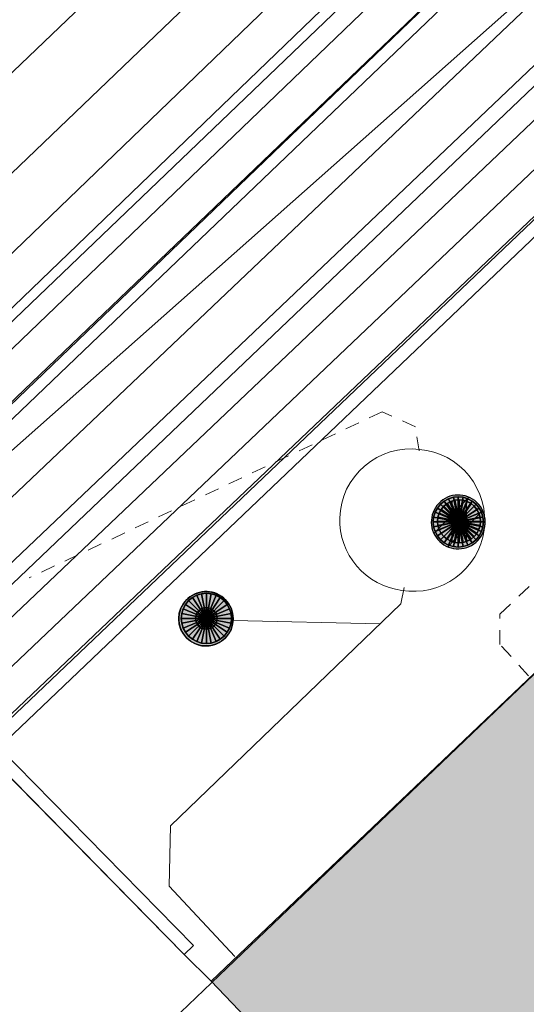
# Model space of a CAD drawing. Header units: metres. Extents: x 2695560 to 2696939, y 1260529 to 1262050.
# Tile 193 of 256: x 2695733.62 to 2695740.67, y 1261006.96 to 1261020.67. Entities that reach past the tile are written whole.
import ezdxf

# ---------------------------------------------------------------- set-up
doc = ezdxf.new("R2010")
doc.units = ezdxf.units.M
doc.linetypes.add('AUSGEZOGEN', pattern=[0])
doc.linetypes.add('VERDECKT2_S2', pattern=[0.36, 0.2, -0.16])
for name, color, linetype in [('XR$1$AV_Flächen (EO)', 7, 'AUSGEZOGEN'), ('XR$1$AV_Gebäudeflächen (BB)', 7, 'AUSGEZOGEN'), ('XR$1$AV_Linien (BB)', 7, 'AUSGEZOGEN'), ('XR$1$AW_LK_Schachtdeckel', 24, 'AUSGEZOGEN'), ('XR$1$Liegenschaftsgrenzen', 7, 'AUSGEZOGEN'), ('XR$1$PFAW', 255, 'AUSGEZOGEN'), ('XR$1$RP_Abstandslinie', 7, 'AUSGEZOGEN')]:
    doc.layers.add(name, color=color, linetype=linetype)
for name, color, linetype, lineweight in [('XR$2$ABW-Flaeche-oberirdisch', 6, 'AUSGEZOGEN', 18), ('XR$2$ABW-Linie-R-genau', 4, 'AUSGEZOGEN', 18), ('XR$2$ABW-Linie-R-ungenau', 4, 'VERDECKT2_S2', 18), ('XR$2$ABW-Punkt', 6, 'AUSGEZOGEN', 18), ('XR$2$ELE-LinieFlaeche-genau', 1, 'AUSGEZOGEN', 18), ('XR$2$GAS-Linie-genau', 12, 'AUSGEZOGEN', 18), ('XR$2$KOM-Linie-U-genau', 91, 'AUSGEZOGEN', 18), ('XR$2$KOM-LinieFlaeche-U-genau', 91, 'AUSGEZOGEN', 18), ('XR$2$WAS-Linie-genau', 5, 'AUSGEZOGEN', 18)]:
    doc.layers.add(name, color=color, linetype=linetype, lineweight=lineweight)

# ---------------------------------------------------------------- blocks, each defined once
blk = doc.blocks.new('COMPLEXOBJECT_110')
at = {"layer": 'XR$1$AV_Linien (BB)', "color": 7, "linetype": 'AUSGEZOGEN', "transparency": 33554687}
blk.add_lwpolyline([(5735.316, 11007.477), (5741.375, 11013.256), (5740.386, 11014.293)], dxfattribs=at)
for centre, radius, start, end in [((5743.648, 11009.851), 5.511, 90.6705, 126.2961), ((5743.675, 11010.121), 5.242, 84.0974, 90.9945)]:
    blk.add_arc(centre, radius, start, end, dxfattribs=at)
blk = doc.blocks.new('COMPLEXOBJECT_111')
at = {"layer": 'XR$1$AV_Linien (BB)', "color": 7, "linetype": 'AUSGEZOGEN', "transparency": 33554687}
blk.add_lwpolyline([(5748.025, 11012.943), (5746.816, 11012.226), (5753.813, 11005.437), (5753.9, 11005.52), (5766.178, 10992.707), (5756.982, 10983.908), (5744.751, 10996.733), (5749.587, 11001.344), (5748.656, 11002.32), (5748.242, 11002.754), (5744.75, 11006.416), (5741.801, 11003.604), (5740.339, 11002.21), (5735.316, 11007.477)], dxfattribs=at)
blk = doc.blocks.new('COMPLEXOBJECT_637')
at = {"layer": 'XR$1$AV_Linien (BB)', "color": 7, "linetype": 'AUSGEZOGEN', "transparency": 33554687}
blk.add_lwpolyline([(5716.384, 10999.825), (5805.935, 11085.6), (5838.806, 11117.088)], dxfattribs=at)
blk = doc.blocks.new('COMPLEXOBJECT_862')
at = {"layer": 'XR$1$AV_Flächen (EO)', "color": 7, "linetype": 'AUSGEZOGEN', "transparency": 33554687}
blk.add_line((5745.438, 11020.5), (5745.274, 11020.588), dxfattribs=at)
for points in [[(5745.231, 11020.408), (5744.366, 11016.757), (5744.541, 11016.716), (5745.438, 11020.5)], [(5741.941, 11020.115), (5732.102, 11010.735), (5734.939, 11007.847), (5735.067, 11007.973), (5732.358, 11010.731), (5742.065, 11019.985)]]:
    blk.add_lwpolyline(points, dxfattribs=at)
for centre, radius, start, end in [((5743.951, 11017.918), 2.978, 95.3011, 132.4521), ((5743.952, 11017.9), 2.996, 63.8028, 95.2785), ((5743.954, 11017.91), 2.806, 62.915, 132.3051)]:
    blk.add_arc(centre, radius, start, end, dxfattribs=at)
blk = doc.blocks.new('BAW2090')
at = {"layer": 'XR$1$PFAW', "lineweight": 25, "transparency": 33554687}
blk.add_hatch(color=7, dxfattribs=at).paths.add_polyline_path([(0.5, 0), (0.49, 0.101), (0.459, 0.197), (0.41, 0.286), (0.344, 0.362), (0.264, 0.424), (0.174, 0.469), (0.076, 0.494), (-0.025, 0.499), (-0.125, 0.484), (-0.22, 0.449), (-0.306, 0.395), (-0.379, 0.326), (-0.437, 0.243), (-0.477, 0.15), (-0.497, 0.051), (-0.497, -0.051), (-0.477, -0.15), (-0.437, -0.243), (-0.379, -0.326), (-0.306, -0.395), (-0.22, -0.449), (-0.125, -0.484), (-0.025, -0.499), (0.076, -0.494), (0.174, -0.469), (0.264, -0.424), (0.344, -0.362), (0.41, -0.286), (0.459, -0.197), (0.49, -0.101)])
at = {"lineweight": 25, "transparency": 33554687}
for p, q in [((-0.177, 0.468), (-0.177, -0.468)), ((0.179, 0.467), (0.177, -0.468))]:
    blk.add_line(p, q, dxfattribs=at)
for start, end in [(90, 180), (0, 90), (180, 270), (270, 0)]:
    blk.add_arc((0, 0), 0.5, start, end, dxfattribs=at)
blk = doc.blocks.new('BAW2088')
at = {"layer": 'XR$1$PFAW', "transparency": 33554687}
blk.add_hatch(color=253, dxfattribs=at).paths.add_polyline_path([(0.51, 0), (0.5, 0.101), (0.47, 0.197), (0.421, 0.286), (0.355, 0.362), (0.275, 0.424), (0.184, 0.469), (0.086, 0.494), (-0.015, 0.499), (-0.115, 0.484), (-0.21, 0.449), (-0.296, 0.395), (-0.369, 0.326), (-0.427, 0.243), (-0.467, 0.15), (-0.487, 0.051), (-0.487, -0.051), (-0.467, -0.15), (-0.427, -0.243), (-0.369, -0.326), (-0.296, -0.395), (-0.21, -0.449), (-0.115, -0.484), (-0.015, -0.499), (0.086, -0.494), (0.184, -0.469), (0.275, -0.424), (0.355, -0.362), (0.421, -0.286), (0.47, -0.197), (0.5, -0.101)])
at = {"transparency": 33554687}
for start, end in [(91.1948, 268.8052), (268.8052, 91.1948)]:
    blk.add_arc((0.01, 0), 0.5, start, end, dxfattribs=at)
at = {"layer": 'XR$1$PFAW', "transparency": 33554687}
blk.add_circle((0.01, 0), 0.5, dxfattribs=at)
blk = doc.blocks.new('ABW-OELABSCHEIDER')
at = {"layer": 'XR$2$ABW-Punkt', "linetype": 'AUSGEZOGEN', "lineweight": 25, "transparency": 33554687}
for p, q in [((-100, 283, 2500), (-100, -283, 2500)), ((100, 283, 2500), (100, -283, 2500))]:
    blk.add_line(p, q, dxfattribs=at)
for points in [[(-115, 277, 2500), (0, 0, 2500), (-167, 249, 2500)], [(-115, 277), (0, 0), (-167, 249)], [(-115, 277, 2500), (-115, 277), (-167, 249), (-167, 249, 2500)], [(-59, 294, 2500), (0, 0, 2500), (-115, 277, 2500)], [(-59, 294), (0, 0), (-115, 277)], [(-59, 294, 2500), (-59, 294), (-115, 277), (-115, 277, 2500)], [(0, 300, 2500), (0, 0, 2500), (-59, 294, 2500)], [(0, 300), (0, 0), (-59, 294)], [(0, 300, 2500), (0, 300), (-59, 294), (-59, 294, 2500)], [(59, 294, 2500), (0, 0, 2500), (0, 300, 2500)], [(59, 294), (0, 0), (0, 300)], [(59, 294, 2500), (59, 294), (0, 300), (0, 300, 2500)], [(115, 277, 2500), (0, 0, 2500), (59, 294, 2500)], [(115, 277), (0, 0), (59, 294)], [(167, 249, 2500), (0, 0, 2500), (115, 277, 2500)], [(167, 249), (0, 0), (115, 277)], [(115, 277, 2500), (115, 277), (59, 294), (59, 294, 2500)], [(167, 249, 2500), (167, 249), (115, 277), (115, 277, 2500)], [(-249, 167, 2500), (0, 0, 2500), (-277, 115, 2500)], [(-249, 167), (0, 0), (-277, 115)], [(-249, 167, 2500), (-249, 167), (-277, 115), (-277, 115, 2500)], [(-212, 212, 2500), (0, 0, 2500), (-249, 167, 2500)], [(-212, 212), (0, 0), (-249, 167)], [(-212, 212, 2500), (-212, 212), (-249, 167), (-249, 167, 2500)], [(-167, 249, 2500), (0, 0, 2500), (-212, 212, 2500)], [(-167, 249), (0, 0), (-212, 212)], [(-167, 249, 2500), (-167, 249), (-212, 212), (-212, 212, 2500)], [(212, 212, 2500), (0, 0, 2500), (167, 249, 2500)], [(212, 212), (0, 0), (167, 249)], [(249, 167, 2500), (0, 0, 2500), (212, 212, 2500)], [(249, 167), (0, 0), (212, 212)], [(277, 115, 2500), (0, 0, 2500), (249, 167, 2500)], [(277, 115), (0, 0), (249, 167)], [(212, 212, 2500), (212, 212), (167, 249), (167, 249, 2500)], [(249, 167, 2500), (249, 167), (212, 212), (212, 212, 2500)], [(277, 115, 2500), (277, 115), (249, 167), (249, 167, 2500)], [(-294, 59, 2500), (0, 0, 2500), (-300, 0, 2500)], [(-294, 59), (0, 0), (-300, 0)], [(-294, 59, 2500), (-294, 59), (-300, 0), (-300, 0, 2500)], [(-277, 115, 2500), (0, 0, 2500), (-294, 59, 2500)], [(-277, 115), (0, 0), (-294, 59)], [(-277, 115, 2500), (-277, 115), (-294, 59), (-294, 59, 2500)], [(294, 59, 2500), (0, 0, 2500), (277, 115, 2500)], [(294, 59), (0, 0), (277, 115)], [(300, 0, 2500), (0, 0, 2500), (294, 59, 2500)], [(300, 0), (0, 0), (294, 59)], [(294, 59, 2500), (294, 59), (277, 115), (277, 115, 2500)], [(300, 0, 2500), (300, 0), (294, 59), (294, 59, 2500)], [(-300, 0, 2500), (0, 0, 2500), (-294, -59, 2500)], [(-300, 0), (0, 0), (-294, -59)], [(-300, 0, 2500), (-300, 0), (-294, -59), (-294, -59, 2500)], [(-294, -59, 2500), (0, 0, 2500), (-277, -115, 2500)], [(-294, -59), (0, 0), (-277, -115)], [(-294, -59, 2500), (-294, -59), (-277, -115), (-277, -115, 2500)], [(-277, -115, 2500), (0, 0, 2500), (-249, -167, 2500)], [(-277, -115), (0, 0), (-249, -167)], [(-277, -115, 2500), (-277, -115), (-249, -167), (-249, -167, 2500)], [(-249, -167, 2500), (0, 0, 2500), (-212, -212, 2500)], [(-249, -167), (0, 0), (-212, -212)], [(-212, -212, 2500), (0, 0, 2500), (-167, -249, 2500)], [(-212, -212), (0, 0), (-167, -249)], [(-167, -249, 2500), (0, 0, 2500), (-115, -277, 2500)], [(-167, -249), (0, 0), (-115, -277)], [(-115, -277, 2500), (0, 0, 2500), (-59, -294, 2500)], [(-115, -277), (0, 0), (-59, -294)], [(-59, -294, 2500), (0, 0, 2500), (0, -300, 2500)], [(-59, -294), (0, 0), (0, -300)], [(0, -300, 2500), (0, 0, 2500), (59, -294, 2500)], [(59, -294, 2500), (0, 0, 2500), (115, -277, 2500)], [(115, -277, 2500), (0, 0, 2500), (167, -249, 2500)], [(167, -249, 2500), (0, 0, 2500), (212, -212, 2500)], [(212, -212, 2500), (0, 0, 2500), (249, -167, 2500)], [(249, -167, 2500), (0, 0, 2500), (277, -115, 2500)], [(277, -115, 2500), (0, 0, 2500), (294, -59, 2500)], [(294, -59, 2500), (0, 0, 2500), (300, 0, 2500)], [(0, -300), (0, 0), (59, -294)], [(59, -294), (0, 0), (115, -277)], [(115, -277), (0, 0), (167, -249)], [(167, -249), (0, 0), (212, -212)], [(212, -212), (0, 0), (249, -167)], [(249, -167), (0, 0), (277, -115)], [(277, -115), (0, 0), (294, -59)], [(294, -59), (0, 0), (300, 0)], [(249, -167, 2500), (249, -167), (277, -115), (277, -115, 2500)], [(277, -115, 2500), (277, -115), (294, -59), (294, -59, 2500)], [(294, -59, 2500), (294, -59), (300, 0), (300, 0, 2500)], [(-249, -167, 2500), (-249, -167), (-212, -212), (-212, -212, 2500)], [(-212, -212, 2500), (-212, -212), (-167, -249), (-167, -249, 2500)], [(-167, -249, 2500), (-167, -249), (-115, -277), (-115, -277, 2500)], [(115, -277, 2500), (115, -277), (167, -249), (167, -249, 2500)], [(167, -249, 2500), (167, -249), (212, -212), (212, -212, 2500)], [(212, -212, 2500), (212, -212), (249, -167), (249, -167, 2500)], [(-115, -277, 2500), (-115, -277), (-59, -294), (-59, -294, 2500)], [(-59, -294, 2500), (-59, -294), (0, -300), (0, -300, 2500)], [(0, -300, 2500), (0, -300), (59, -294), (59, -294, 2500)], [(59, -294, 2500), (59, -294), (115, -277), (115, -277, 2500)]]:
    blk.add_3dface(points, dxfattribs=at)
blk = doc.blocks.new('ABW-SCHLAMMSAMMLER_RUND')
at = {"layer": 'XR$2$ABW-Punkt', "linetype": 'AUSGEZOGEN', "lineweight": 13, "transparency": 33554687}
for p, q in [((-70, 75, 2500), (70, 75, 2500)), ((-70, -75, 2500), (70, -75, 2500))]:
    blk.add_line(p, q, dxfattribs=at)
blk.add_polyline3d([(90, 0, 2500), (0, 0, 2500), (-90, 0, 2500)], dxfattribs=at)
at = {"layer": 'XR$2$ABW-Punkt', "linetype": 'AUSGEZOGEN', "lineweight": 25, "transparency": 33554687}
for points in [[(-57, 139, 2500), (0, 0, 2500), (-83, 125, 2500)], [(-57, 139), (0, 0), (-83, 125)], [(-57, 139, 2500), (-57, 139), (-83, 125), (-83, 125, 2500)], [(-29, 147, 2500), (0, 0, 2500), (-57, 139, 2500)], [(-29, 147), (0, 0), (-57, 139)], [(-29, 147, 2500), (-29, 147), (-57, 139), (-57, 139, 2500)], [(0, 150, 2500), (0, 0, 2500), (-29, 147, 2500)], [(0, 150), (0, 0), (-29, 147)], [(0, 150, 2500), (0, 150), (-29, 147), (-29, 147, 2500)], [(29, 147, 2500), (0, 0, 2500), (0, 150, 2500)], [(29, 147), (0, 0), (0, 150)], [(29, 147, 2500), (29, 147), (0, 150), (0, 150, 2500)], [(57, 139, 2500), (0, 0, 2500), (29, 147, 2500)], [(57, 139), (0, 0), (29, 147)], [(83, 125, 2500), (0, 0, 2500), (57, 139, 2500)], [(83, 125), (0, 0), (57, 139)], [(57, 139, 2500), (57, 139), (29, 147), (29, 147, 2500)], [(83, 125, 2500), (83, 125), (57, 139), (57, 139, 2500)], [(-147, 29, 2500), (0, 0, 2500), (-150, 0, 2500)], [(-147, 29), (0, 0), (-150, 0)], [(-147, 29, 2500), (-147, 29), (-150, 0), (-150, 0, 2500)], [(-150, 0, 2500), (0, 0, 2500), (-147, -29, 2500)], [(-150, 0), (0, 0), (-147, -29)], [(-139, 57, 2500), (0, 0, 2500), (-147, 29, 2500)], [(-139, 57), (0, 0), (-147, 29)], [(-139, 57, 2500), (-139, 57), (-147, 29), (-147, 29, 2500)], [(-147, -29, 2500), (0, 0, 2500), (-139, -57, 2500)], [(-147, -29), (0, 0), (-139, -57)], [(-125, 83, 2500), (0, 0, 2500), (-139, 57, 2500)], [(-125, 83), (0, 0), (-139, 57)], [(-125, 83, 2500), (-125, 83), (-139, 57), (-139, 57, 2500)], [(-139, -57, 2500), (0, 0, 2500), (-125, -83, 2500)], [(-139, -57), (0, 0), (-125, -83)], [(-106, 106, 2500), (0, 0, 2500), (-125, 83, 2500)], [(-106, 106), (0, 0), (-125, 83)], [(-106, 106, 2500), (-106, 106), (-125, 83), (-125, 83, 2500)], [(-125, -83, 2500), (0, 0, 2500), (-106, -106, 2500)], [(-125, -83), (0, 0), (-106, -106)], [(-83, 125, 2500), (0, 0, 2500), (-106, 106, 2500)], [(-83, 125), (0, 0), (-106, 106)], [(-83, 125, 2500), (-83, 125), (-106, 106), (-106, 106, 2500)], [(-106, -106, 2500), (0, 0, 2500), (-83, -125, 2500)], [(-106, -106), (0, 0), (-83, -125)], [(-83, -125, 2500), (0, 0, 2500), (-57, -139, 2500)], [(-83, -125), (0, 0), (-57, -139)], [(-57, -139, 2500), (0, 0, 2500), (-29, -147, 2500)], [(-57, -139), (0, 0), (-29, -147)], [(-29, -147, 2500), (0, 0, 2500), (0, -150, 2500)], [(-29, -147), (0, 0), (0, -150)], [(106, 106, 2500), (0, 0, 2500), (83, 125, 2500)], [(106, 106), (0, 0), (83, 125)], [(125, 83, 2500), (0, 0, 2500), (106, 106, 2500)], [(125, 83), (0, 0), (106, 106)], [(139, 57, 2500), (0, 0, 2500), (125, 83, 2500)], [(139, 57), (0, 0), (125, 83)], [(147, 29, 2500), (0, 0, 2500), (139, 57, 2500)], [(147, 29), (0, 0), (139, 57)], [(150, 0, 2500), (0, 0, 2500), (147, 29, 2500)], [(150, 0), (0, 0), (147, 29)], [(0, -150, 2500), (0, 0, 2500), (29, -147, 2500)], [(29, -147, 2500), (0, 0, 2500), (57, -139, 2500)], [(57, -139, 2500), (0, 0, 2500), (83, -125, 2500)], [(83, -125, 2500), (0, 0, 2500), (106, -106, 2500)], [(106, -106, 2500), (0, 0, 2500), (125, -83, 2500)], [(125, -83, 2500), (0, 0, 2500), (139, -57, 2500)], [(139, -57, 2500), (0, 0, 2500), (147, -29, 2500)], [(147, -29, 2500), (0, 0, 2500), (150, 0, 2500)], [(0, -150), (0, 0), (29, -147)], [(29, -147), (0, 0), (57, -139)], [(57, -139), (0, 0), (83, -125)], [(83, -125), (0, 0), (106, -106)], [(106, -106), (0, 0), (125, -83)], [(125, -83), (0, 0), (139, -57)], [(139, -57), (0, 0), (147, -29)], [(147, -29), (0, 0), (150, 0)], [(106, 106, 2500), (106, 106), (83, 125), (83, 125, 2500)], [(125, 83, 2500), (125, 83), (106, 106), (106, 106, 2500)], [(139, 57, 2500), (139, 57), (125, 83), (125, 83, 2500)], [(147, 29, 2500), (147, 29), (139, 57), (139, 57, 2500)], [(150, 0, 2500), (150, 0), (147, 29), (147, 29, 2500)], [(-150, 0, 2500), (-150, 0), (-147, -29), (-147, -29, 2500)], [(-147, -29, 2500), (-147, -29), (-139, -57), (-139, -57, 2500)], [(-139, -57, 2500), (-139, -57), (-125, -83), (-125, -83, 2500)], [(-125, -83, 2500), (-125, -83), (-106, -106), (-106, -106, 2500)], [(-106, -106, 2500), (-106, -106), (-83, -125), (-83, -125, 2500)], [(-83, -125, 2500), (-83, -125), (-57, -139), (-57, -139, 2500)], [(57, -139, 2500), (57, -139), (83, -125), (83, -125, 2500)], [(83, -125, 2500), (83, -125), (106, -106), (106, -106, 2500)], [(106, -106, 2500), (106, -106), (125, -83), (125, -83, 2500)], [(125, -83, 2500), (125, -83), (139, -57), (139, -57, 2500)], [(139, -57, 2500), (139, -57), (147, -29), (147, -29, 2500)], [(147, -29, 2500), (147, -29), (150, 0), (150, 0, 2500)], [(-57, -139, 2500), (-57, -139), (-29, -147), (-29, -147, 2500)], [(-29, -147, 2500), (-29, -147), (0, -150), (0, -150, 2500)], [(0, -150, 2500), (0, -150), (29, -147), (29, -147, 2500)], [(29, -147, 2500), (29, -147), (57, -139), (57, -139, 2500)]]:
    blk.add_3dface(points, dxfattribs=at)
blk = doc.blocks.new('ABW-DECKEL')
at = {"layer": 'XR$2$ABW-Punkt', "linetype": 'AUSGEZOGEN', "lineweight": 25, "transparency": 33554687}
for points in [[(-194, 291, 2500), (0, 0, 2500), (-247, 247, 2500)], [(-194, 291), (0, 0), (-247, 247)], [(-194, 291, 2500), (-194, 291), (-247, 247), (-247, 247, 2500)], [(-134, 323, 2500), (0, 0, 2500), (-194, 291, 2500)], [(-134, 323), (0, 0), (-194, 291)], [(-134, 323, 2500), (-134, 323), (-194, 291), (-194, 291, 2500)], [(-68, 343, 2500), (0, 0, 2500), (-134, 323, 2500)], [(-68, 343), (0, 0), (-134, 323)], [(-68, 343, 2500), (-68, 343), (-134, 323), (-134, 323, 2500)], [(0, 350, 2500), (0, 0, 2500), (-68, 343, 2500)], [(0, 350), (0, 0), (-68, 343)], [(0, 350, 2500), (0, 350), (-68, 343), (-68, 343, 2500)], [(68, 343, 2500), (0, 0, 2500), (0, 350, 2500)], [(68, 343), (0, 0), (0, 350)], [(68, 343, 2500), (68, 343), (0, 350), (0, 350, 2500)], [(134, 323, 2500), (0, 0, 2500), (68, 343, 2500)], [(134, 323), (0, 0), (68, 343)], [(194, 291, 2500), (0, 0, 2500), (134, 323, 2500)], [(194, 291), (0, 0), (134, 323)], [(247, 247, 2500), (0, 0, 2500), (194, 291, 2500)], [(247, 247), (0, 0), (194, 291)], [(134, 323, 2500), (134, 323), (68, 343), (68, 343, 2500)], [(194, 291, 2500), (194, 291), (134, 323), (134, 323, 2500)], [(247, 247, 2500), (247, 247), (194, 291), (194, 291, 2500)], [(-291, 194, 2500), (0, 0, 2500), (-323, 134, 2500)], [(-291, 194), (0, 0), (-323, 134)], [(-291, 194, 2500), (-291, 194), (-323, 134), (-323, 134, 2500)], [(-247, 247, 2500), (0, 0, 2500), (-291, 194, 2500)], [(-247, 247), (0, 0), (-291, 194)], [(-247, 247, 2500), (-247, 247), (-291, 194), (-291, 194, 2500)], [(291, 194, 2500), (0, 0, 2500), (247, 247, 2500)], [(291, 194), (0, 0), (247, 247)], [(323, 134, 2500), (0, 0, 2500), (291, 194, 2500)], [(323, 134), (0, 0), (291, 194)], [(291, 194, 2500), (291, 194), (247, 247), (247, 247, 2500)], [(323, 134, 2500), (323, 134), (291, 194), (291, 194, 2500)], [(-343, 68, 2500), (0, 0, 2500), (-350, 0, 2500)], [(-343, 68), (0, 0), (-350, 0)], [(-343, 68, 2500), (-343, 68), (-350, 0), (-350, 0, 2500)], [(-350, 0, 2500), (0, 0, 2500), (-343, -68, 2500)], [(-350, 0), (0, 0), (-343, -68)], [(-323, 134, 2500), (0, 0, 2500), (-343, 68, 2500)], [(-323, 134), (0, 0), (-343, 68)], [(-323, 134, 2500), (-323, 134), (-343, 68), (-343, 68, 2500)], [(-343, -68, 2500), (0, 0, 2500), (-323, -134, 2500)], [(-343, -68), (0, 0), (-323, -134)], [(-323, -134, 2500), (0, 0, 2500), (-291, -194, 2500)], [(-323, -134), (0, 0), (-291, -194)], [(-291, -194, 2500), (0, 0, 2500), (-247, -247, 2500)], [(-291, -194), (0, 0), (-247, -247)], [(-247, -247, 2500), (0, 0, 2500), (-194, -291, 2500)], [(-247, -247), (0, 0), (-194, -291)], [(-194, -291, 2500), (0, 0, 2500), (-134, -323, 2500)], [(-194, -291), (0, 0), (-134, -323)], [(-134, -323, 2500), (0, 0, 2500), (-68, -343, 2500)], [(-134, -323), (0, 0), (-68, -343)], [(-68, -343, 2500), (0, 0, 2500), (0, -350, 2500)], [(-68, -343), (0, 0), (0, -350)], [(343, 68, 2500), (0, 0, 2500), (323, 134, 2500)], [(343, 68), (0, 0), (323, 134)], [(350, 0, 2500), (0, 0, 2500), (343, 68, 2500)], [(350, 0), (0, 0), (343, 68)], [(0, -350, 2500), (0, 0, 2500), (68, -343, 2500)], [(68, -343, 2500), (0, 0, 2500), (134, -323, 2500)], [(134, -323, 2500), (0, 0, 2500), (194, -291, 2500)], [(194, -291, 2500), (0, 0, 2500), (247, -247, 2500)], [(247, -247, 2500), (0, 0, 2500), (291, -194, 2500)], [(291, -194, 2500), (0, 0, 2500), (323, -134, 2500)], [(323, -134, 2500), (0, 0, 2500), (343, -68, 2500)], [(343, -68, 2500), (0, 0, 2500), (350, 0, 2500)], [(0, -350), (0, 0), (68, -343)], [(68, -343), (0, 0), (134, -323)], [(134, -323), (0, 0), (194, -291)], [(194, -291), (0, 0), (247, -247)], [(247, -247), (0, 0), (291, -194)], [(291, -194), (0, 0), (323, -134)], [(323, -134), (0, 0), (343, -68)], [(343, -68), (0, 0), (350, 0)], [(343, 68, 2500), (343, 68), (323, 134), (323, 134, 2500)], [(350, 0, 2500), (350, 0), (343, 68), (343, 68, 2500)], [(-350, 0, 2500), (-350, 0), (-343, -68), (-343, -68, 2500)], [(-343, -68, 2500), (-343, -68), (-323, -134), (-323, -134, 2500)], [(-323, -134, 2500), (-323, -134), (-291, -194), (-291, -194, 2500)], [(291, -194, 2500), (291, -194), (323, -134), (323, -134, 2500)], [(323, -134, 2500), (323, -134), (343, -68), (343, -68, 2500)], [(343, -68, 2500), (343, -68), (350, 0), (350, 0, 2500)], [(-291, -194, 2500), (-291, -194), (-247, -247), (-247, -247, 2500)], [(-247, -247, 2500), (-247, -247), (-194, -291), (-194, -291, 2500)], [(194, -291, 2500), (194, -291), (247, -247), (247, -247, 2500)], [(247, -247, 2500), (247, -247), (291, -194), (291, -194, 2500)], [(-194, -291, 2500), (-194, -291), (-134, -323), (-134, -323, 2500)], [(-134, -323, 2500), (-134, -323), (-68, -343), (-68, -343, 2500)], [(-68, -343, 2500), (-68, -343), (0, -350), (0, -350, 2500)], [(0, -350, 2500), (0, -350), (68, -343), (68, -343, 2500)], [(68, -343, 2500), (68, -343), (134, -323), (134, -323, 2500)], [(134, -323, 2500), (134, -323), (194, -291), (194, -291, 2500)]]:
    blk.add_3dface(points, dxfattribs=at)

msp = doc.modelspace()

# ---------------------------------------------------------------- hatches: boundary and pattern name
at = {"layer": 'XR$1$AV_Gebäudeflächen (BB)', "true_color": 0xd2d2d2, "transparency": 33554687}
msp.add_hatch(color=254, dxfattribs=at).paths.add_polyline_path([(2695745.184, 1261015.145), (2695745.164, 1261015.147), (2695745.143, 1261015.149), (2695745.123, 1261015.151), (2695745.103, 1261015.153), (2695745.083, 1261015.154), (2695745.062, 1261015.156), (2695745.042, 1261015.158), (2695745.022, 1261015.159), (2695745.001, 1261015.161), (2695744.981, 1261015.162), (2695744.961, 1261015.163), (2695744.941, 1261015.164), (2695744.92, 1261015.166), (2695744.9, 1261015.167), (2695744.88, 1261015.168), (2695744.859, 1261015.168), (2695744.839, 1261015.169), (2695744.819, 1261015.17), (2695744.798, 1261015.171), (2695744.778, 1261015.171), (2695744.758, 1261015.172), (2695744.737, 1261015.172), (2695744.717, 1261015.172), (2695744.696, 1261015.173), (2695744.676, 1261015.173), (2695744.656, 1261015.173), (2695744.635, 1261015.173), (2695744.615, 1261015.173), (2695744.595, 1261015.173), (2695744.574, 1261015.172), (2695744.554, 1261015.172), (2695744.443, 1261015.17), (2695744.333, 1261015.165), (2695744.223, 1261015.158), (2695744.113, 1261015.149), (2695744.003, 1261015.138), (2695743.893, 1261015.124), (2695743.783, 1261015.109), (2695743.674, 1261015.091), (2695743.566, 1261015.071), (2695743.457, 1261015.049), (2695743.349, 1261015.024), (2695743.242, 1261014.998), (2695743.135, 1261014.969), (2695743.029, 1261014.938), (2695742.924, 1261014.905), (2695742.819, 1261014.87), (2695742.715, 1261014.833), (2695742.611, 1261014.794), (2695742.509, 1261014.753), (2695742.407, 1261014.709), (2695742.306, 1261014.664), (2695742.207, 1261014.617), (2695742.108, 1261014.567), (2695742.01, 1261014.516), (2695741.913, 1261014.463), (2695741.817, 1261014.407), (2695741.722, 1261014.35), (2695741.629, 1261014.291), (2695741.537, 1261014.23), (2695741.446, 1261014.168), (2695741.356, 1261014.103), (2695742.345, 1261013.066), (2695736.286, 1261007.287), (2695741.309, 1261002.02), (2695742.771, 1261003.414), (2695745.72, 1261006.226), (2695749.212, 1261002.564), (2695749.626, 1261002.13), (2695750.557, 1261001.154), (2695745.721, 1260996.543), (2695757.952, 1260983.718), (2695767.148, 1260992.517), (2695754.87, 1261005.33), (2695754.783, 1261005.247), (2695747.786, 1261012.036), (2695748.995, 1261012.753), (2695748.92, 1261012.871), (2695748.841, 1261012.987), (2695748.759, 1261013.101), (2695748.674, 1261013.213), (2695748.586, 1261013.322), (2695748.495, 1261013.429), (2695748.401, 1261013.533), (2695748.305, 1261013.635), (2695748.205, 1261013.734), (2695748.103, 1261013.83), (2695747.999, 1261013.923), (2695747.892, 1261014.014), (2695747.782, 1261014.101), (2695747.67, 1261014.185), (2695747.556, 1261014.267), (2695747.439, 1261014.345), (2695747.321, 1261014.42), (2695747.2, 1261014.491), (2695747.078, 1261014.56), (2695746.953, 1261014.625), (2695746.827, 1261014.686), (2695746.7, 1261014.744), (2695746.57, 1261014.799), (2695746.44, 1261014.849), (2695746.308, 1261014.897), (2695746.175, 1261014.94), (2695746.04, 1261014.98), (2695745.905, 1261015.017), (2695745.768, 1261015.049), (2695745.631, 1261015.078), (2695745.493, 1261015.103), (2695745.483, 1261015.105), (2695745.473, 1261015.106), (2695745.463, 1261015.108), (2695745.453, 1261015.109), (2695745.443, 1261015.111), (2695745.433, 1261015.112), (2695745.423, 1261015.114), (2695745.413, 1261015.115), (2695745.404, 1261015.117), (2695745.394, 1261015.118), (2695745.384, 1261015.12), (2695745.374, 1261015.121), (2695745.364, 1261015.123), (2695745.354, 1261015.124), (2695745.344, 1261015.125), (2695745.334, 1261015.127), (2695745.324, 1261015.128), (2695745.314, 1261015.129), (2695745.304, 1261015.131), (2695745.294, 1261015.132), (2695745.284, 1261015.133), (2695745.274, 1261015.134), (2695745.264, 1261015.136), (2695745.254, 1261015.137), (2695745.244, 1261015.138), (2695745.234, 1261015.139), (2695745.224, 1261015.14), (2695745.214, 1261015.142), (2695745.204, 1261015.143), (2695745.194, 1261015.144)])

# ---------------------------------------------------------------- linework, layer by layer
at = {"layer": 'XR$1$AV_Linien (BB)', "color": 7, "linetype": 'AUSGEZOGEN', "transparency": 33554687}
msp.add_line((2695733.047, 1261010.571), (2695742.83, 1261019.89), dxfattribs=at)
msp.add_lwpolyline([(2695733.047, 1261010.571), (2695735.909, 1261007.657), (2695736.286, 1261007.287)], dxfattribs=at)
at = {"layer": 'XR$1$Liegenschaftsgrenzen', "color": 7, "linetype": 'AUSGEZOGEN', "transparency": 33554687}
msp.add_line((2695728.08, 1261005.84), (2695742.83, 1261019.89), dxfattribs=at)
at = {"layer": 'XR$1$RP_Abstandslinie', "color": 7, "linetype": 'AUSGEZOGEN', "transparency": 33554687}
msp.add_line((2695744.56, 1261015.18), (2695722.618, 1260994.181), dxfattribs=at)
at = {"layer": 'XR$2$ABW-Flaeche-oberirdisch', "transparency": 33554687}
msp.add_lwpolyline([(2695739.185, 1261014.688), (2695739.082, 1261014.696), (2695738.979, 1261014.693), (2695738.877, 1261014.679), (2695738.777, 1261014.654), (2695738.68, 1261014.62), (2695738.588, 1261014.575), (2695738.5, 1261014.521), (2695738.418, 1261014.458), (2695738.344, 1261014.387), (2695738.277, 1261014.309), (2695738.219, 1261014.224), (2695738.17, 1261014.134), (2695738.13, 1261014.039), (2695738.101, 1261013.94), (2695738.082, 1261013.839), (2695738.074, 1261013.736), (2695738.076, 1261013.645), (2695738.086, 1261013.555), (2695738.104, 1261013.465), (2695738.13, 1261013.378), (2695738.164, 1261013.294), (2695738.206, 1261013.213), (2695738.255, 1261013.137), (2695738.311, 1261013.065), (2695738.374, 1261012.998), (2695738.442, 1261012.938), (2695738.515, 1261012.884), (2695738.593, 1261012.837), (2695738.675, 1261012.798), (2695738.76, 1261012.766), (2695738.848, 1261012.743), (2695738.938, 1261012.727), (2695739.036, 1261012.715), (2695739.135, 1261012.714), (2695739.234, 1261012.722), (2695739.331, 1261012.74), (2695739.426, 1261012.767), (2695739.518, 1261012.804), (2695739.605, 1261012.85), (2695739.688, 1261012.905), (2695739.764, 1261012.967), (2695739.835, 1261013.037), (2695739.897, 1261013.114), (2695739.952, 1261013.196), (2695739.998, 1261013.283), (2695740.036, 1261013.375), (2695740.064, 1261013.47), (2695740.082, 1261013.567), (2695740.091, 1261013.667), (2695740.089, 1261013.767), (2695740.078, 1261013.867), (2695740.056, 1261013.965), (2695740.024, 1261014.06), (2695739.983, 1261014.152), (2695739.933, 1261014.239), (2695739.875, 1261014.32), (2695739.808, 1261014.395), (2695739.734, 1261014.463), (2695739.654, 1261014.524), (2695739.568, 1261014.575), (2695739.477, 1261014.618), (2695739.382, 1261014.651), (2695739.284, 1261014.675), (2695739.185, 1261014.688)], close=True, dxfattribs=at)
at = {"layer": 'XR$2$ABW-Linie-R-genau', "linetype": 'AUSGEZOGEN', "transparency": 33554687}
for p, q in [((2695746.288, 1261025.007), (2695688.444, 1260969.786)), ((2695736.593, 1261012.309), (2695738.634, 1261012.262))]:
    msp.add_line(p, q, dxfattribs=at)
msp.add_lwpolyline([(2695736.613, 1261007.629), (2695735.698, 1261008.611), (2695735.721, 1261009.45), (2695738.924, 1261012.538), (2695738.97, 1261012.768)], dxfattribs=at)
at = {"layer": 'XR$2$ABW-Linie-R-ungenau', "linetype": 'VERDECKT2_S2', "transparency": 33554687}
for points in [[(2695740.701, 1261011.539), (2695740.303, 1261011.974), (2695740.303, 1261012.396), (2695743.105, 1261015.063), (2695742.92, 1261019.11)], [(2695739.178, 1261014.669), (2695739.128, 1261015.005), (2695738.665, 1261015.214), (2695733.751, 1261012.901)]]:
    msp.add_lwpolyline(points, dxfattribs=at)
at = {"layer": 'XR$2$ELE-LinieFlaeche-genau', "linetype": 'AUSGEZOGEN', "transparency": 33554687}
msp.add_lwpolyline([(2695727.686, 1261006.818), (2695740.935, 1261019.42), (2695741.279, 1261019.058), (2695728.03, 1261006.456), (2695727.686, 1261006.818)], close=True, dxfattribs=at)
at = {"layer": 'XR$2$GAS-Linie-genau', "linetype": 'AUSGEZOGEN', "transparency": 33554687}
msp.add_line((2695730.074, 1261016.646), (2695769.152, 1261054.06), dxfattribs=at)
msp.add_lwpolyline([(2695733.358, 1261012.972), (2695742.024, 1261021.223), (2695744.859, 1261021.156), (2695748.098, 1261024.121)], dxfattribs=at)
at = {"layer": 'XR$2$KOM-Linie-U-genau', "linetype": 'AUSGEZOGEN', "transparency": 33554687}
for points in [[(2695743.052, 1261027.688), (2695727.175, 1261012.464), (2695726.576, 1261010.202)], [(2695726.576, 1261010.202), (2695728.934, 1261010.617), (2695742.722, 1261022.847), (2695743.121, 1261023.026), (2695743.213, 1261023.067)]]:
    msp.add_lwpolyline(points, dxfattribs=at)
at = {"layer": 'XR$2$KOM-LinieFlaeche-U-genau', "linetype": 'AUSGEZOGEN', "transparency": 33554687}
for points in [[(2695726.428, 1261010.573), (2695728.026, 1261011.213), (2695807.363, 1261087.265), (2695808.018, 1261087.864), (2695808.558, 1261087.274), (2695807.909, 1261086.681), (2695728.468, 1261010.527), (2695726.724, 1261009.831), (2695726.428, 1261010.573)], [(2695726.477, 1261010.458), (2695728.44, 1261011.219), (2695774.999, 1261055.974), (2695775.381, 1261055.578), (2695728.742, 1261010.745), (2695726.675, 1261009.946), (2695726.477, 1261010.458)]]:
    msp.add_lwpolyline(points, close=True, dxfattribs=at)
msp.add_lwpolyline([(2695769.753, 1261051.59), (2695728.131, 1261011.476), (2695726.778, 1261010.015), (2695726.374, 1261010.389), (2695726.374, 1261010.389), (2695727.739, 1261011.862), (2695769.371, 1261051.986)], dxfattribs=at)
at = {"layer": 'XR$2$WAS-Linie-genau', "linetype": 'AUSGEZOGEN', "transparency": 33554687}
msp.add_lwpolyline([(2695747.604, 1261024.446), (2695744.709, 1261021.767), (2695741.725, 1261021.841), (2695733.408, 1261013.926)], dxfattribs=at)

# ---------------------------------------------------------------- block references
at = {"layer": 'XR$1$AV_Flächen (EO)', "color": 7, "linetype": 'AUSGEZOGEN', "lineweight": -3, "transparency": 33554687}
msp.add_blockref('COMPLEXOBJECT_862', (2690000.97, 1249999.81), dxfattribs=at)
at = {"layer": 'XR$1$AV_Linien (BB)', "color": 7, "linetype": 'AUSGEZOGEN', "lineweight": -3, "transparency": 33554687}
for name in ['COMPLEXOBJECT_637', 'COMPLEXOBJECT_110', 'COMPLEXOBJECT_111']:
    msp.add_blockref(name, (2690000.97, 1249999.81), dxfattribs=at)
at = {"layer": 'XR$1$AW_LK_Schachtdeckel', "color": 24, "linetype": 'AUSGEZOGEN', "lineweight": -3, "transparency": 33554687}
for name, p, xscale, yscale, rotation in [('BAW2090', (2695739.723, 1261013.68), 0.749999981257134, 0.7499999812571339, 316.439826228), ('BAW2088', (2695736.218, 1261012.337), 0.7578193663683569, 0.7578193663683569, 223.2504248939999)]:
    msp.add_blockref(name, p, dxfattribs=dict(at, xscale=xscale, yscale=yscale, rotation=rotation))
at = {"layer": 'XR$2$ABW-Punkt', "color": 6, "linetype": 'AUSGEZOGEN', "lineweight": 18, "transparency": 33554687, "xscale": 0.001, "yscale": 0.001, "zscale": 0.001, "rotation": 360}
for name, p in [('ABW-DECKEL', (2695739.723, 1261013.68)), ('ABW-OELABSCHEIDER', (2695739.734, 1261013.688)), ('ABW-DECKEL', (2695736.218, 1261012.337)), ('ABW-SCHLAMMSAMMLER_RUND', (2695736.218, 1261012.337))]:
    msp.add_blockref(name, p, dxfattribs=at)

doc.saveas('drawing.dxf')
